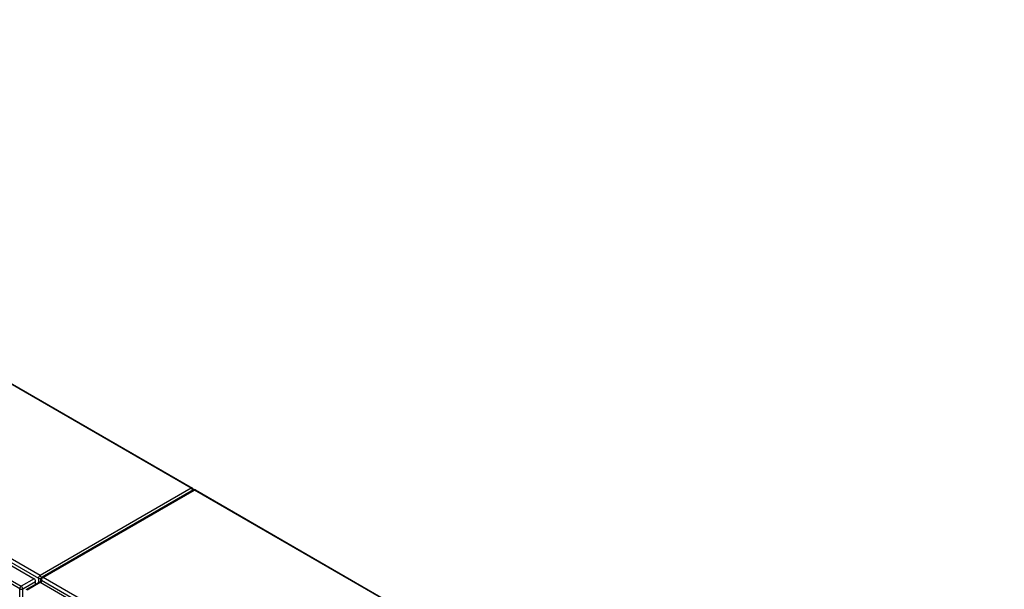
# Model space of a CAD drawing. Header units: inches. Extents: x 22 to 566, y 61 to 262.
# Tile 29 of 29: x 519 to 565, y 235 to 261. Entities that reach past the tile are written whole.
import ezdxf

# ---------------------------------------------------------------- set-up
doc = ezdxf.new("R2010")
doc.units = ezdxf.units.IN
doc.header["$MEASUREMENT"] = 0
doc.layers.add('Visible Edges(ANSI)', color=7, linetype='Continuous', lineweight=25)
doc.layers.add('Visible Tangent Edges(ANSI)', color=7, linetype='Continuous', lineweight=25)

msp = doc.modelspace()

# ---------------------------------------------------------------- linework, layer by layer
at = {"layer": 'Visible Edges(ANSI)'}
for p, q in [((490.18, 260.76), (527.342, 239.305)), ((482.186, 257.041), (520.091, 235.156)), ((527.383, 239.224), (520.452, 235.222)), ((527.482, 239.224), (564.533, 217.833)), ((519.73, 234.659), (520.32, 235)), ((520.161, 234.908), (520.161, 235.035)), ((520.37, 234.995), (558.274, 213.111)), ((520.402, 234.976), (520.402, 235.136))]:
    msp.add_line(p, q, dxfattribs=at)
for centre, start, end in [((527.292, 239.219), 5.2644, 60), ((527.433, 239.138), 60, 120), ((520.501, 235.136), 120, 180)]:
    msp.add_arc(centre, 0.099, start, end, dxfattribs=at)
for centre, start_param, end_param in [((520.091, 235.076), 3.926991, 5.497787), ((520.37, 234.914), 5.497787, 6.283185)]:
    msp.add_ellipse(centre, major_axis=(-0.0495, 0.0857), ratio=0.57735, start_param=start_param, end_param=end_param, dxfattribs=at)
at = {"layer": 'Visible Tangent Edges(ANSI)'}
for p, q in [((527.292, 239.3), (490.151, 260.743)), ((482.248, 257.141), (520.291, 235.177)), ((520.361, 235.298), (482.318, 257.263)), ((481.596, 256.7), (519.5, 234.816)), ((519.43, 234.694), (481.526, 256.579)), ((527.292, 239.3), (520.361, 235.298)), ((520.501, 235.217), (527.433, 239.219)), ((564.533, 217.799), (527.433, 239.219)), ((520.091, 235.156), (519.5, 234.816)), ((519.57, 234.694), (520.161, 235.035)), ((519.779, 234.654), (520.37, 234.995)), ((520.291, 235.177), (520.291, 234.983)), ((520.431, 235.096), (558.475, 213.131)), ((520.431, 234.96), (520.431, 235.096)), ((558.545, 213.253), (520.501, 235.217)), ((519.43, 210.428), (519.43, 234.694)), ((519.57, 210.428), (519.57, 234.694))]:
    msp.add_line(p, q, dxfattribs=at)
for centre, major_axis, start_param, end_param in [((527.292, 239.219), (0.0495, 0.0857), 0, 0.785398), ((527.292, 239.219), (0.0495, -0.0857), 1.143718, 2.356194), ((527.433, 239.138), (-0.0495, 0.0857), 5.497787, 6.283185), ((527.433, 239.138), (0.0495, 0.0857), 0, 0.785398), ((520.361, 235.217), (0.0495, 0.0857), 0.785398, 2.356194), ((520.361, 235.217), (-0.099, 0), 0.785398, 2.050655), ((520.361, 235.217), (-0.0495, 0.0857), 4.23253, 5.497787), ((520.501, 235.136), (-0.099, 0), 0, 0.785398), ((520.501, 235.136), (-0.0495, -0.0857), 3.926991, 5.497787), ((520.501, 235.136), (-0.0495, 0.0857), 5.497787, 6.283185), ((519.5, 234.735), (0.0495, 0.0857), 0.785398, 2.356194), ((519.5, 234.735), (-0.099, 0), 0.785398, 2.356194), ((519.5, 234.735), (-0.0495, 0.0857), 3.926991, 5.497787)]:
    msp.add_ellipse(centre, major_axis=major_axis, ratio=0.57735, start_param=start_param, end_param=end_param, dxfattribs=at)

doc.saveas('drawing.dxf')
